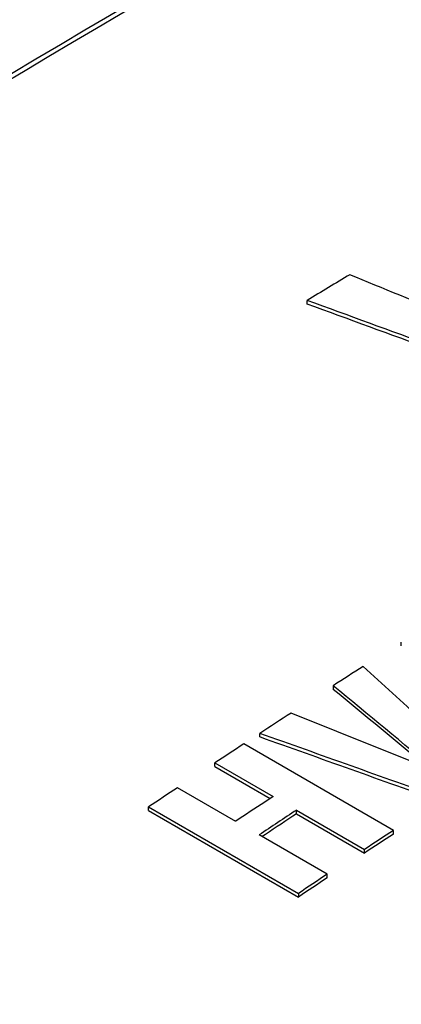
# Model space of a CAD drawing. Header units: inches. Extents: x 0 to 117, y 0 to 83.
# Tile 69 of 77: x 88.71 to 89.047, y 34.481 to 35.351. Entities that reach past the tile are written whole.
import ezdxf

# ---------------------------------------------------------------- set-up
doc = ezdxf.new("R2010")
doc.units = ezdxf.units.IN
doc.header["$LTSCALE"] = 6.431102
doc.header["$MEASUREMENT"] = 0
doc.layers.get('0').update_dxf_attribs({"linetype": 'CONTINUOUS'})

msp = doc.modelspace()

# ---------------------------------------------------------------- linework, layer by layer
at = {"color": 7, "linetype": 'CONTINUOUS'}
for p, q in [((88.96385, 35.09968), (88.96385, 35.10289)), ((89.04707, 34.79797), (89.04707, 34.80119)), ((88.98692, 34.76269), (88.98692, 34.75947)), ((88.92219, 34.71744), (88.92219, 34.72065)), ((89.04014, 34.63495), (88.90791, 34.71129)), ((88.88247, 34.69133), (88.88247, 34.69455)), ((88.88247, 34.69455), (88.93387, 34.66487)), ((88.88247, 34.69133), (88.93127, 34.66315)), ((88.90081, 34.64296), (88.84941, 34.67264)), ((88.93387, 34.66487), (88.92652, 34.66001)), ((88.82396, 34.65246), (88.82396, 34.65567)), ((88.82396, 34.65567), (88.9562, 34.57933)), ((88.82396, 34.65246), (88.9562, 34.57611)), ((88.95464, 34.64966), (88.95464, 34.65288)), ((88.95464, 34.65288), (89.0147, 34.6182)), ((88.95464, 34.64966), (89.0147, 34.61499)), ((89.04014, 34.63174), (89.04014, 34.63495)), ((88.98164, 34.5963), (88.92158, 34.63097)), ((88.92709, 34.63142), (88.92417, 34.62948)), ((89.0147, 34.61499), (89.0147, 34.6182)), ((88.98164, 34.59308), (88.98164, 34.5963)), ((88.9562, 34.57933), (88.9562, 34.57611))]:
    msp.add_line(p, q, dxfattribs=at)
for centre, radius, start, end in [((94.50669, 25.92849), 10.7188, 120.903931, 121.138827), ((95.09984, 25.27889), 11.28318, 122.644048, 122.804412), ((95.17136, 25.16841), 11.41479, 123.028222, 123.193136), ((95.2172, 25.09845), 11.49843, 123.278495, 123.430276), ((95.28361, 24.99822), 11.61866, 123.626856, 123.777671), ((95.30589, 25.01234), 11.56607, 123.474028, 123.626857), ((95.32249, 25.00664), 11.55852, 123.430315, 123.626895), ((95.31936, 25.00815), 11.55286, 123.430285, 123.594156), ((95.34944, 25.02211), 11.49843, 123.278495, 123.430276), ((95.34944, 25.01889), 11.49843, 123.278495, 123.430276), ((95.41585, 24.92188), 11.61866, 123.626856, 123.777671), ((95.41585, 24.91867), 11.61866, 123.626856, 123.777671)]:
    msp.add_arc(centre, radius, start, end, dxfattribs=at)
for centre, major_axis, ratio, start_param, end_param in [((90.00726, 25.71105), (54.6151, -23.07832), 0.14008, 1.645068, 1.648304), ((89.97512, 25.7296), (43.45726, -16.73586), 0.180805, 1.65847, 1.66353), ((89.97512, 25.72639), (43.45726, -16.73586), 0.180805, 1.65847, 1.66353), ((87.48327, 27.16824), (27.59931, -26.28045), 0.173355, 1.675958, 1.679661), ((86.76377, 27.58364), (37.99491, -31.92516), 0.139814, 1.62718, 1.629593), ((86.76377, 27.58042), (37.99491, -31.92516), 0.139814, 1.627379, 1.629593), ((92.39026, 24.33526), (54.61507, -23.07831), 0.14008, 1.690479, 1.692848), ((91.81547, 24.6671), (43.45726, -16.73586), 0.180805, 1.703075, 1.70678), ((91.81547, 24.66389), (43.45726, -16.73586), 0.180805, 1.703075, 1.70678)]:
    msp.add_ellipse(centre, major_axis=major_axis, ratio=ratio, start_param=start_param, end_param=end_param, dxfattribs=at)
for points, knots in [([(87.88445, 34.82828), (88.03095, 34.93325), (88.60235, 35.32318), (89.21167, 35.65922), (89.68005, 35.86496)], [0, 0, 0, 0, 0.260516, 1, 1, 1, 1]), ([(89.75187, 35.84761), (89.59794, 35.77975), (88.96254, 35.47713), (88.36146, 35.10461), (87.92565, 34.79376)], [0, 0, 0, 0, 0.239104, 1, 1, 1, 1]), ([(87.92789, 34.79056), (88.07731, 34.89722), (88.65872, 35.29283), (89.27767, 35.63502), (89.7531, 35.84495)], [0, 0, 0, 0, 0.261027, 1, 1, 1, 1]), ([(87.84069, 34.88638), (87.91238, 34.93717), (88.19578, 35.13338), (88.48783, 35.31715), (88.7101, 35.44581)], [0, 0, 0, 0, 0.254912, 1, 1, 1, 1]), ([(88.77223, 35.42184), (88.69664, 35.3782), (88.39051, 35.1961), (88.0937, 34.99841), (87.87514, 34.84178)], [0, 0, 0, 0, 0.245069, 1, 1, 1, 1]), ([(89.01361, 34.16374), (89.16339, 34.27065), (89.74618, 34.66716), (90.3667, 35.00998), (90.84333, 35.22012)], [0, 0, 0, 0, 0.261058, 1, 1, 1, 1]), ([(89.02294, 34.1499), (89.17257, 34.2567), (89.75472, 34.6528), (90.37459, 34.99522), (90.8507, 35.20515)], [0, 0, 0, 0, 0.261058, 1, 1, 1, 1])]:
    msp.add_open_spline(points, degree=3, knots=knots, dxfattribs=at)

doc.saveas('drawing.dxf')
